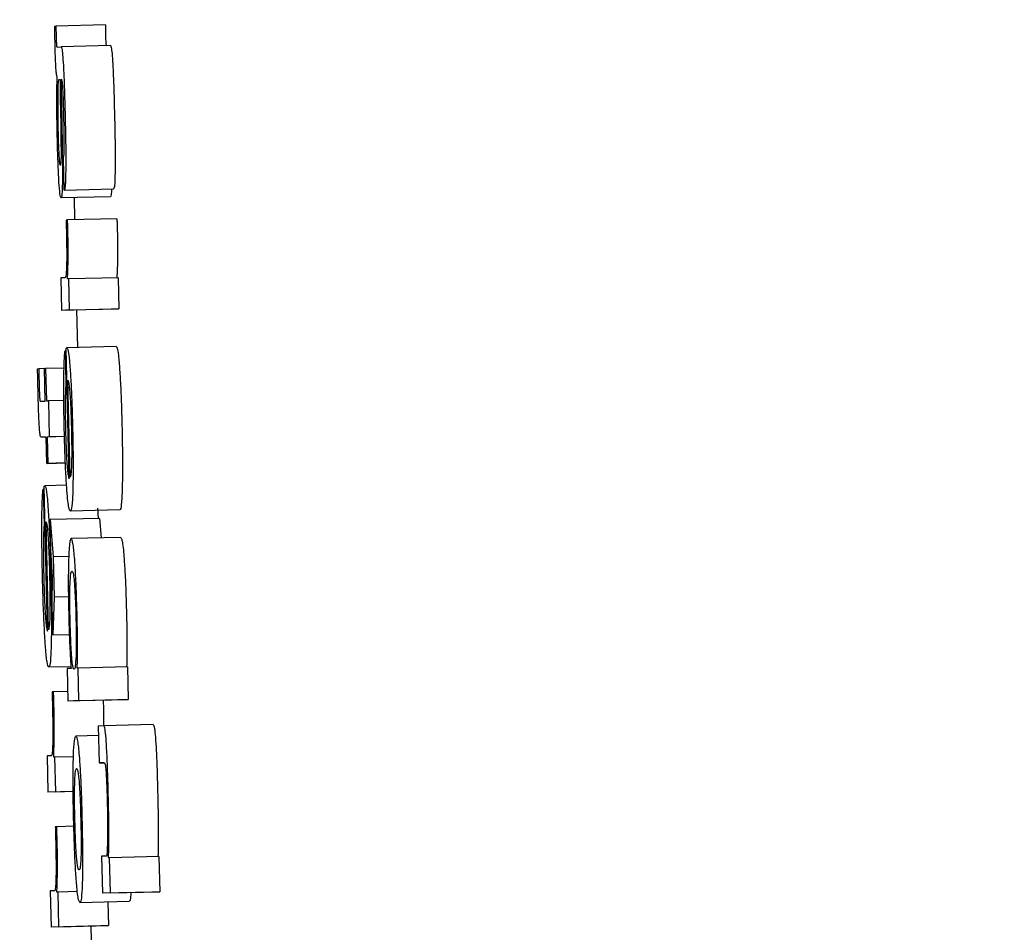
# Model space of a CAD drawing. Header units: inches. Extents: x 170 to 312, y 215 to 248.
# Tile 62 of 256: x 185.4975 to 185.5171, y 223.8542 to 223.8724. Entities that reach past the tile are written whole.
import ezdxf

# ---------------------------------------------------------------- set-up
doc = ezdxf.new("R2010")
doc.units = ezdxf.units.IN
doc.header["$LTSCALE"] = 0.25
doc.header["$MEASUREMENT"] = 0
doc.layers.add('ANNOTATIONS', color=1, linetype='Continuous')
doc.layers.add('MOTOR LH', color=7, linetype='Continuous')
doc.styles.add('ARIAL', font='arial.ttf', dxfattribs={"height": 0.09375})
doc.dimstyles.new('STANDARD$0', dxfattribs={"dimtxt": 0.09375, "dimasz": 0.09375, "dimexe": 0.03125, "dimexo": 0.046875, "dimgap": 0.09, "dimtad": 0, "dimtih": 1, "dimtoh": 1, "dimdec": 4, "dimzin": 0, "dimdsep": 46, "dimtxsty": 'ARIAL', "dimcen": 0.09, "dimadec": 0, "dimazin": 0, "dimtfac": 1, "dimtdec": 4, "dimtofl": 0, "dimtmove": 0, "dimatfit": 1, "dimfxl": 1, "dimtolj": 1, "dimtzin": 0, "dimarcsym": 0})

# ---------------------------------------------------------------- blocks, each defined once
blk = doc.blocks.new('*D90')
at = {"layer": 'ANNOTATIONS', "color": 0, "lineweight": -2, "transparency": 16777216}
for p, q in [((185.289705, 224.436735), (187.135668, 224.436735)), ((187.104418, 224.342985), (187.104418, 222.643354)), ((187.104418, 220.508863), (187.104418, 222.208494)), ((186.373893, 220.415113), (187.135668, 220.415113))]:
    blk.add_line(p, q, dxfattribs=at)
at = {"layer": 'ANNOTATIONS', "color": 0, "transparency": 16777216}
for points in [[(187.088793, 224.342985), (187.120043, 224.342985), (187.104418, 224.436735)], [(187.088793, 220.508863), (187.120043, 220.508863), (187.104418, 220.415113)]]:
    blk.add_solid(points, dxfattribs=at)
at = {"layer": 'defpoints', "color": 0, "transparency": 16777216}
for p in [(185.24283, 224.436735), (186.327018, 220.415113), (187.104418, 220.415113)]:
    blk.add_point(p, dxfattribs=at)
at = {"layer": 'ANNOTATIONS', "color": 0, "transparency": 16777216, "insert": (187.104418, 222.425924), "char_height": 0.09375, "attachment_point": 5, "style": 'ARIAL'}
blk.add_mtext('\\A1;OPENING\\PHEIGHT', dxfattribs=at)
blk = doc.blocks.new('*D91')
at = {"layer": 'ANNOTATIONS', "color": 0, "lineweight": -2, "transparency": 16777216}
for p, q in [((185.289705, 225.272719), (187.790657, 225.272719)), ((187.759407, 225.178969), (187.759407, 223.061346)), ((187.759407, 220.508863), (187.759407, 222.626486)), ((187.294237, 220.415113), (187.790657, 220.415113))]:
    blk.add_line(p, q, dxfattribs=at)
at = {"layer": 'ANNOTATIONS', "color": 0, "transparency": 16777216}
for points in [[(187.743782, 225.178969), (187.775032, 225.178969), (187.759407, 225.272719)], [(187.743782, 220.508863), (187.775032, 220.508863), (187.759407, 220.415113)]]:
    blk.add_solid(points, dxfattribs=at)
at = {"layer": 'defpoints', "color": 0, "transparency": 16777216}
for p in [(185.24283, 225.272719), (187.247362, 220.415113), (187.759407, 220.415113)]:
    blk.add_point(p, dxfattribs=at)
at = {"layer": 'ANNOTATIONS', "color": 0, "transparency": 16777216, "insert": (187.759407, 222.843916), "char_height": 0.09375, "attachment_point": 5, "style": 'ARIAL'}
blk.add_mtext('\\A1;TOTAL\\PHEIGHT', dxfattribs=at)

msp = doc.modelspace()

# ---------------------------------------------------------------- linework, layer by layer
at = {"layer": 'MOTOR LH'}
for p, q in [((185.498236, 223.872268), (185.49826, 223.872269)), ((185.499243, 223.872293), (185.49826, 223.872269)), ((185.499346, 223.87188), (185.498363, 223.871856)), ((185.498283, 223.871852), (185.498363, 223.871856)), ((185.498319, 223.871207), (185.498341, 223.871208)), ((185.498345, 223.87082), (185.498354, 223.870312)), ((185.498367, 223.870858), (185.498376, 223.870326)), ((185.498424, 223.869004), (185.498408, 223.86965)), ((185.498424, 223.869004), (185.499407, 223.869027)), ((185.499345, 223.868873), (185.498361, 223.868849)), ((185.49862, 223.868856), (185.49863, 223.868414)), ((185.49849, 223.86841), (185.498461, 223.868409)), ((185.499473, 223.868434), (185.49849, 223.86841)), ((185.49844, 223.867262), (185.498358, 223.867258)), ((185.498358, 223.867258), (185.498373, 223.866612)), ((185.498515, 223.867239), (185.49849, 223.867237)), ((185.499498, 223.867262), (185.498515, 223.867239)), ((185.49853, 223.866619), (185.498515, 223.867239)), ((185.499498, 223.867262), (185.499513, 223.866643)), ((185.499356, 223.866635), (185.498373, 223.866612)), ((185.49853, 223.866619), (185.498373, 223.866612)), ((185.49853, 223.866619), (185.499513, 223.866643)), ((185.498671, 223.866619), (185.498688, 223.865874)), ((185.499513, 223.866643), (185.499356, 223.866635)), ((185.498461, 223.865807), (185.498443, 223.865806)), ((185.498443, 223.865806), (185.498458, 223.86516)), ((185.498522, 223.863262), (185.49846, 223.865854)), ((185.49946, 223.865892), (185.498476, 223.865868)), ((185.497894, 223.865448), (185.497918, 223.865449)), ((185.49803, 223.865452), (185.497918, 223.865449)), ((185.498029, 223.865455), (185.498054, 223.865456)), ((185.498045, 223.864807), (185.498029, 223.865455)), ((185.49842, 223.865464), (185.498054, 223.865456)), ((185.498054, 223.865456), (185.498069, 223.864809)), ((185.498545, 223.86329), (185.498499, 223.865222)), ((185.498476, 223.86516), (185.498458, 223.86516)), ((185.497949, 223.864803), (185.498045, 223.864807)), ((185.498069, 223.864809), (185.498109, 223.864811)), ((185.498417, 223.864818), (185.498109, 223.864811)), ((185.498109, 223.864811), (185.498126, 223.864092)), ((185.498062, 223.864089), (185.49797, 223.864085)), ((185.498062, 223.864087), (185.49797, 223.864085)), ((185.498075, 223.863565), (185.498062, 223.864089)), ((185.498429, 223.864099), (185.498086, 223.86409)), ((185.498126, 223.864092), (185.498086, 223.86409)), ((185.498086, 223.86409), (185.498099, 223.863566)), ((185.498429, 223.8641), (185.498126, 223.864092)), ((185.498448, 223.863574), (185.498075, 223.863565)), ((185.498099, 223.863566), (185.498075, 223.863565)), ((185.498099, 223.863566), (185.498448, 223.863575)), ((185.498091, 223.860226), (185.498022, 223.863106)), ((185.498471, 223.863132), (185.498038, 223.863122)), ((185.498005, 223.863053), (185.498022, 223.862335)), ((185.498023, 223.863053), (185.498005, 223.863053)), ((185.499088, 223.862672), (185.499099, 223.862472)), ((185.499128, 223.862472), (185.498144, 223.862449)), ((185.49953, 223.862639), (185.498547, 223.862616)), ((185.499128, 223.862472), (185.499159, 223.862085)), ((185.49804, 223.862335), (185.498022, 223.862335)), ((185.498114, 223.860257), (185.498063, 223.862404)), ((185.498144, 223.862449), (185.498205, 223.861706)), ((185.498159, 223.861843), (185.498144, 223.862449)), ((185.499546, 223.862094), (185.498562, 223.862071)), ((185.498193, 223.861301), (185.498159, 223.861843)), ((185.498513, 223.861714), (185.498205, 223.861706)), ((185.498205, 223.861706), (185.498224, 223.860902)), ((185.498185, 223.860765), (185.498193, 223.861301)), ((185.498224, 223.860902), (185.498199, 223.860156)), ((185.498508, 223.860909), (185.498224, 223.860902)), ((185.498199, 223.860156), (185.498185, 223.860765)), ((185.498199, 223.860156), (185.498525, 223.860164)), ((185.498558, 223.859518), (185.498118, 223.859508)), ((185.49856, 223.859485), (185.498483, 223.859482)), ((185.498483, 223.859482), (185.498499, 223.858835)), ((185.498701, 223.859492), (185.498683, 223.859491)), ((185.499684, 223.859515), (185.498701, 223.859492)), ((185.498716, 223.858845), (185.498701, 223.859492)), ((185.499684, 223.859515), (185.4997, 223.858869)), ((185.498211, 223.859021), (185.498183, 223.85902)), ((185.498494, 223.859028), (185.498211, 223.859021)), ((185.499482, 223.858859), (185.498499, 223.858835)), ((185.498716, 223.858845), (185.498499, 223.858835)), ((185.498716, 223.858845), (185.4997, 223.858869)), ((185.4992, 223.858852), (185.499202, 223.85878)), ((185.4997, 223.858869), (185.499482, 223.858859)), ((185.500194, 223.858368), (185.499211, 223.858345)), ((185.499211, 223.858345), (185.499103, 223.858339)), ((185.499103, 223.858339), (185.499121, 223.857604)), ((185.499108, 223.858149), (185.498656, 223.858138)), ((185.498164, 223.857746), (185.498082, 223.857743)), ((185.498082, 223.857743), (185.498099, 223.857024)), ((185.498239, 223.85772), (185.498214, 223.857719)), ((185.498608, 223.857728), (185.498239, 223.85772)), ((185.498256, 223.857031), (185.498239, 223.85772)), ((185.499121, 223.857604), (185.499225, 223.857608)), ((185.499225, 223.857606), (185.499121, 223.857604)), ((185.498602, 223.857036), (185.498099, 223.857024)), ((185.498256, 223.857031), (185.498099, 223.857024)), ((185.498256, 223.857031), (185.498602, 223.85704)), ((185.498276, 223.856336), (185.498247, 223.856335)), ((185.498616, 223.856344), (185.498276, 223.856336)), ((185.499266, 223.855752), (185.499166, 223.855747)), ((185.499166, 223.855747), (185.499183, 223.855011)), ((185.499327, 223.855717), (185.499307, 223.855716)), ((185.50031, 223.85574), (185.499327, 223.855717)), ((185.499344, 223.855019), (185.499327, 223.855717)), ((185.50031, 223.85574), (185.500327, 223.855042)), ((185.498229, 223.85506), (185.498146, 223.855057)), ((185.498146, 223.855057), (185.498164, 223.854338)), ((185.498304, 223.855034), (185.498278, 223.855033)), ((185.498688, 223.855043), (185.498304, 223.855034)), ((185.49832, 223.854346), (185.498304, 223.855034)), ((185.500166, 223.855035), (185.499183, 223.855011)), ((185.499344, 223.855019), (185.500327, 223.855042)), ((185.500327, 223.855042), (185.500166, 223.855035)), ((185.498736, 223.854829), (185.499719, 223.854852)), ((185.499344, 223.855019), (185.499183, 223.855011)), ((185.499292, 223.854842), (185.499303, 223.854369)), ((185.499147, 223.854362), (185.498164, 223.854338)), ((185.49832, 223.854346), (185.498164, 223.854338)), ((185.49832, 223.854346), (185.499303, 223.854369)), ((185.498953, 223.854357), (185.498968, 223.853718)), ((185.499303, 223.854369), (185.499147, 223.854362))]:
    msp.add_line(p, q, dxfattribs=at)
for points, knots in [([(185.49826, 223.872269), (185.49826, 223.872238), (185.49826, 223.872192), (185.498261, 223.872123), (185.498262, 223.872086), (185.498262, 223.872067)], [0, 0, 0, 0, 0.48537, 0.739981, 1, 1, 1, 1]), ([(185.499243, 223.872293), (185.499243, 223.872262), (185.499243, 223.872215), (185.499244, 223.872146), (185.499245, 223.872109), (185.499245, 223.87209)], [0, 0, 0, 0, 0.485366, 0.737882, 1, 1, 1, 1]), ([(185.498243, 223.87184), (185.498242, 223.871899), (185.498239, 223.872043), (185.498237, 223.872184), (185.498236, 223.872268)], [0, 0, 0, 0, 0.409228, 1, 1, 1, 1]), ([(185.499245, 223.87209), (185.499246, 223.87207), (185.499247, 223.872028), (185.499249, 223.871976), (185.499253, 223.87193), (185.499259, 223.871881), (185.499263, 223.871878), (185.499266, 223.871876)], [0, 0, 0, 0, 0.119267, 0.240175, 0.34425, 0.533857, 1, 1, 1, 1]), ([(185.498262, 223.872067), (185.498262, 223.872046), (185.498264, 223.872005), (185.498266, 223.871952), (185.498269, 223.871907), (185.498275, 223.871858), (185.49828, 223.871855), (185.498283, 223.871852)], [0, 0, 0, 0, 0.119263, 0.240202, 0.344269, 0.53387, 1, 1, 1, 1]), ([(185.499346, 223.87188), (185.499352, 223.871871), (185.499362, 223.871855), (185.499379, 223.871692), (185.499395, 223.871437), (185.499412, 223.871025), (185.49942, 223.870692), (185.499425, 223.870491)], [0, 0, 0, 0, 0.216291, 0.369947, 0.524302, 0.712437, 1, 1, 1, 1]), ([(185.498283, 223.871259), (185.498278, 223.871276), (185.498271, 223.871302), (185.49826, 223.871415), (185.498252, 223.871553), (185.498247, 223.871704), (185.498244, 223.871798), (185.498243, 223.87184)], [0, 0, 0, 0, 0.332637, 0.520246, 0.709864, 0.871099, 1, 1, 1, 1]), ([(185.498363, 223.871856), (185.498369, 223.871847), (185.498379, 223.871831), (185.498396, 223.871668), (185.498412, 223.871413), (185.498428, 223.871001), (185.498437, 223.870669), (185.498442, 223.870467)], [0, 0, 0, 0, 0.216291, 0.369923, 0.524114, 0.712231, 1, 1, 1, 1]), ([(185.498287, 223.870015), (185.498284, 223.870176), (185.498277, 223.870497), (185.498277, 223.87093), (185.498281, 223.871148), (185.498283, 223.871259)], [0, 0, 0, 0, 0.3308757, 0.6616077, 1, 1, 1, 1]), ([(185.498305, 223.871089), (185.498306, 223.871117), (185.49831, 223.87119), (185.498316, 223.8712), (185.498319, 223.871207)], [0, 0, 0, 0, 0.377654, 1, 1, 1, 1]), ([(185.498341, 223.871208), (185.498341, 223.871146), (185.498342, 223.871022), (185.498344, 223.870888), (185.498345, 223.87082)], [0, 0, 0, 0, 0.4948065, 1, 1, 1, 1]), ([(185.498365, 223.871099), (185.498365, 223.871077), (185.498364, 223.871036), (185.498365, 223.870954), (185.498366, 223.870894), (185.498367, 223.870858)], [0, 0, 0, 0, 0.298539, 0.589722, 1, 1, 1, 1]), ([(185.498374, 223.871213), (185.498372, 223.871209), (185.498369, 223.871203), (185.498365, 223.871156), (185.498365, 223.871115), (185.498365, 223.871099)], [0, 0, 0, 0, 0.508019, 0.796831, 1, 1, 1, 1]), ([(185.498418, 223.870446), (185.498415, 223.870563), (185.498411, 223.870747), (185.498401, 223.870978), (185.498393, 223.871116), (185.498383, 223.8712), (185.498378, 223.871208), (185.498374, 223.871213)], [0, 0, 0, 0, 0.302355, 0.472645, 0.644813, 0.792935, 1, 1, 1, 1]), ([(185.498301, 223.870711), (185.498301, 223.870813), (185.498301, 223.870958), (185.498304, 223.871059), (185.498305, 223.871089)], [0, 0, 0, 0, 0.709771, 1, 1, 1, 1]), ([(185.498308, 223.870151), (185.498306, 223.870224), (185.498302, 223.870421), (185.498301, 223.870599), (185.498301, 223.870711)], [0, 0, 0, 0, 0.372459, 1, 1, 1, 1]), ([(185.498354, 223.870312), (185.498355, 223.870221), (185.498358, 223.870058), (185.49836, 223.869845), (185.498361, 223.86971), (185.49836, 223.869656), (185.49836, 223.869644)], [0, 0, 0, 0, 0.384702, 0.683416, 0.92645, 1, 1, 1, 1]), ([(185.498376, 223.870326), (185.498379, 223.870162), (185.498385, 223.869832), (185.498388, 223.869523), (185.498389, 223.869366)], [0, 0, 0, 0, 0.494938, 1, 1, 1, 1]), ([(185.498408, 223.86965), (185.498413, 223.869662), (185.49842, 223.869679), (185.498425, 223.869814), (185.498426, 223.869987), (185.498424, 223.870208), (185.49842, 223.870369), (185.498418, 223.870446)], [0, 0, 0, 0, 0.288326, 0.449178, 0.610537, 0.812631, 1, 1, 1, 1]), ([(185.498442, 223.870467), (185.498446, 223.870269), (185.498454, 223.869929), (185.498456, 223.86957), (185.498454, 223.869426), (185.498454, 223.869389)], [0, 0, 0, 0, 0.509293, 0.874856, 1, 1, 1, 1]), ([(185.499425, 223.870491), (185.49943, 223.870293), (185.499437, 223.869953), (185.499439, 223.869593), (185.499438, 223.86945), (185.499437, 223.869413)], [0, 0, 0, 0, 0.50964, 0.875165, 1, 1, 1, 1]), ([(185.498326, 223.869676), (185.498323, 223.869734), (185.498317, 223.86985), (185.498311, 223.870021), (185.498309, 223.870121), (185.498308, 223.870151)], [0, 0, 0, 0, 0.412785, 0.823498, 1, 1, 1, 1]), ([(185.49832, 223.869165), (185.498315, 223.869256), (185.498305, 223.869438), (185.498294, 223.869746), (185.498289, 223.86994), (185.498287, 223.870015)], [0, 0, 0, 0, 0.378372, 0.756121, 1, 1, 1, 1]), ([(185.498347, 223.869496), (185.498344, 223.869502), (185.498338, 223.869513), (185.49833, 223.869598), (185.498327, 223.869658), (185.498326, 223.869676)], [0, 0, 0, 0, 0.502206, 0.845443, 1, 1, 1, 1]), ([(185.49836, 223.869644), (185.498359, 223.869605), (185.498357, 223.869529), (185.498351, 223.869498), (185.498348, 223.869496), (185.498347, 223.869496)], [0, 0, 0, 0, 0.431966, 0.864171, 1, 1, 1, 1]), ([(185.498389, 223.869366), (185.498389, 223.869309), (185.498388, 223.869153), (185.498385, 223.86905), (185.498382, 223.868985)], [0, 0, 0, 0, 0.37186, 1, 1, 1, 1]), ([(185.498454, 223.869389), (185.498452, 223.869303), (185.498449, 223.86913), (185.498437, 223.86902), (185.498428, 223.869009), (185.498424, 223.869004)], [0, 0, 0, 0, 0.352984, 0.7049698, 1, 1, 1, 1]), ([(185.499437, 223.869413), (185.499435, 223.869327), (185.499432, 223.869154), (185.49942, 223.869044), (185.499411, 223.869033), (185.499407, 223.869027)], [0, 0, 0, 0, 0.352937, 0.705011, 1, 1, 1, 1]), ([(185.498361, 223.868849), (185.498354, 223.868861), (185.498341, 223.868882), (185.498326, 223.869078), (185.49832, 223.869165)], [0, 0, 0, 0, 0.560274, 1, 1, 1, 1]), ([(185.498382, 223.868985), (185.49838, 223.868953), (185.498375, 223.868866), (185.498366, 223.868856), (185.498361, 223.868849)], [0, 0, 0, 0, 0.377291, 1, 1, 1, 1]), ([(185.499365, 223.869009), (185.499363, 223.868976), (185.499358, 223.868889), (185.49935, 223.868879), (185.499345, 223.868873)], [0, 0, 0, 0, 0.377353, 1, 1, 1, 1]), ([(185.498461, 223.868409), (185.498462, 223.868386), (185.498463, 223.86834), (185.498465, 223.868266), (185.498467, 223.868215), (185.498467, 223.868187)], [0, 0, 0, 0, 0.309124, 0.619935, 1, 1, 1, 1]), ([(185.498497, 223.868171), (185.498496, 223.868199), (185.498495, 223.868252), (185.498493, 223.868332), (185.498491, 223.868384), (185.49849, 223.86841)], [0, 0, 0, 0, 0.336806, 0.668913, 1, 1, 1, 1]), ([(185.499473, 223.868434), (185.499474, 223.868407), (185.499476, 223.868355), (185.499478, 223.868275), (185.49948, 223.868222), (185.49948, 223.868195)], [0, 0, 0, 0, 0.33697, 0.667106, 1, 1, 1, 1]), ([(185.498467, 223.868187), (185.498469, 223.868083), (185.498474, 223.867874), (185.498474, 223.867606), (185.498471, 223.867491), (185.498469, 223.867438)], [0, 0, 0, 0, 0.349736, 0.702999, 1, 1, 1, 1]), ([(185.49849, 223.867237), (185.498495, 223.867361), (185.498502, 223.86753), (185.498503, 223.867892), (185.498499, 223.868076), (185.498497, 223.868171)], [0, 0, 0, 0, 0.564955, 0.776262, 1, 1, 1, 1]), ([(185.49948, 223.868195), (185.499482, 223.868112), (185.499485, 223.867947), (185.499486, 223.86768), (185.499481, 223.867448), (185.499475, 223.86732), (185.499473, 223.867261)], [0, 0, 0, 0, 0.19434, 0.388408, 0.714024, 1, 1, 1, 1]), ([(185.498469, 223.867438), (185.498467, 223.867399), (185.49846, 223.86727), (185.498448, 223.867265), (185.49844, 223.867262)], [0, 0, 0, 0, 0.302241, 1, 1, 1, 1]), ([(185.498416, 223.86526), (185.498418, 223.865352), (185.498421, 223.865576), (185.498432, 223.865739), (185.49844, 223.865792), (185.498443, 223.865806)], [0, 0, 0, 0, 0.336396, 0.820015, 1, 1, 1, 1]), ([(185.49846, 223.865854), (185.498463, 223.865858), (185.498468, 223.865864), (185.498474, 223.865867), (185.498476, 223.865868)], [0, 0, 0, 0, 0.499963, 1, 1, 1, 1]), ([(185.498476, 223.865868), (185.498483, 223.865863), (185.498499, 223.865847), (185.498521, 223.865695), (185.498537, 223.865495), (185.498541, 223.865442)], [0, 0, 0, 0, 0.305637, 0.818124, 1, 1, 1, 1]), ([(185.49946, 223.865892), (185.499466, 223.865886), (185.499482, 223.86587), (185.499505, 223.865718), (185.49952, 223.865518), (185.499525, 223.865466)], [0, 0, 0, 0, 0.305671, 0.818267, 1, 1, 1, 1]), ([(185.497905, 223.864928), (185.497903, 223.865005), (185.497899, 223.865179), (185.497896, 223.865351), (185.497894, 223.865448)], [0, 0, 0, 0, 0.43972, 1, 1, 1, 1]), ([(185.497918, 223.865449), (185.497919, 223.865406), (185.49792, 223.865318), (185.497922, 223.865229), (185.497923, 223.865184)], [0, 0, 0, 0, 0.497499, 1, 1, 1, 1]), ([(185.498541, 223.865442), (185.498549, 223.865334), (185.498563, 223.865117), (185.49858, 223.864697), (185.498587, 223.864417), (185.49859, 223.864296)], [0, 0, 0, 0, 0.361358, 0.724393, 1, 1, 1, 1]), ([(185.499525, 223.865466), (185.499532, 223.865358), (185.499546, 223.86514), (185.499563, 223.86472), (185.49957, 223.864441), (185.499573, 223.86432)], [0, 0, 0, 0, 0.361639, 0.724721, 1, 1, 1, 1]), ([(185.498426, 223.864228), (185.498423, 223.864348), (185.498417, 223.86463), (185.498414, 223.864989), (185.498416, 223.865188), (185.498416, 223.86526)], [0, 0, 0, 0, 0.319314, 0.752652, 1, 1, 1, 1]), ([(185.498499, 223.865222), (185.49851, 223.865181), (185.498524, 223.865126), (185.498545, 223.864865), (185.498556, 223.864634), (185.498563, 223.864427), (185.498566, 223.864311), (185.498566, 223.864278)], [0, 0, 0, 0, 0.451299, 0.61923, 0.788384, 0.94057, 1, 1, 1, 1]), ([(185.497923, 223.865184), (185.497924, 223.865148), (185.497926, 223.865066), (185.49793, 223.864965), (185.497932, 223.864913), (185.497933, 223.864898)], [0, 0, 0, 0, 0.356265, 0.808542, 1, 1, 1, 1]), ([(185.498458, 223.86516), (185.498455, 223.86512), (185.49845, 223.86504), (185.498446, 223.86492), (185.498444, 223.86486)], [0, 0, 0, 0, 0.496017, 1, 1, 1, 1]), ([(185.497918, 223.864494), (185.497916, 223.864563), (185.497911, 223.864704), (185.497907, 223.864853), (185.497905, 223.864928)], [0, 0, 0, 0, 0.4902, 1, 1, 1, 1]), ([(185.497933, 223.864898), (185.497934, 223.864882), (185.497937, 223.864842), (185.497943, 223.864808), (185.497947, 223.864805), (185.497949, 223.864803)], [0, 0, 0, 0, 0.19143, 0.490608, 1, 1, 1, 1]), ([(185.498444, 223.86486), (185.498444, 223.864819), (185.498443, 223.864735), (185.498444, 223.864632), (185.498444, 223.86458)], [0, 0, 0, 0, 0.48934, 1, 1, 1, 1]), ([(185.497936, 223.864191), (185.497933, 223.864231), (185.497927, 223.864308), (185.497921, 223.864433), (185.497918, 223.864494)], [0, 0, 0, 0, 0.514014, 1, 1, 1, 1]), ([(185.498444, 223.86458), (185.498444, 223.86455), (185.498445, 223.864491), (185.498447, 223.864377), (185.498449, 223.864292), (185.49845, 223.864239)], [0, 0, 0, 0, 0.2731517, 0.5458947, 1, 1, 1, 1]), ([(185.49845, 223.864239), (185.498452, 223.864172), (185.498456, 223.864011), (185.498462, 223.863863), (185.498465, 223.863777)], [0, 0, 0, 0, 0.415279, 1, 1, 1, 1]), ([(185.498566, 223.864278), (185.498569, 223.864171), (185.498573, 223.863955), (185.498574, 223.863744), (185.498572, 223.863652), (185.498572, 223.863638)], [0, 0, 0, 0, 0.457863, 0.919142, 1, 1, 1, 1]), ([(185.49859, 223.864296), (185.498594, 223.864122), (185.498601, 223.863771), (185.498602, 223.863355), (185.498598, 223.863161), (185.498597, 223.863086)], [0, 0, 0, 0, 0.3773478, 0.75693, 1, 1, 1, 1]), ([(185.499573, 223.86432), (185.499577, 223.864145), (185.499584, 223.863795), (185.499585, 223.863378), (185.499581, 223.863185), (185.49958, 223.863109)], [0, 0, 0, 0, 0.377559, 0.757026, 1, 1, 1, 1]), ([(185.49797, 223.864085), (185.497966, 223.864087), (185.497959, 223.864089), (185.497948, 223.864108), (185.49794, 223.864163), (185.497936, 223.864191)], [0, 0, 0, 0, 0.390999, 0.691603, 1, 1, 1, 1]), ([(185.498476, 223.86305), (185.498469, 223.863158), (185.498454, 223.863376), (185.498437, 223.863807), (185.498429, 223.864098), (185.498426, 223.864228)], [0, 0, 0, 0, 0.355021, 0.711582, 1, 1, 1, 1]), ([(185.498465, 223.863777), (185.498468, 223.863719), (185.498475, 223.863582), (185.498483, 223.863491), (185.498487, 223.863439)], [0, 0, 0, 0, 0.423563, 1, 1, 1, 1]), ([(185.498572, 223.863638), (185.498571, 223.863585), (185.498567, 223.863427), (185.498556, 223.863341), (185.498548, 223.863302), (185.498545, 223.86329)], [0, 0, 0, 0, 0.261429, 0.769951, 1, 1, 1, 1]), ([(185.498487, 223.863439), (185.498492, 223.863398), (185.498504, 223.863298), (185.498515, 223.863275), (185.498522, 223.863262)], [0, 0, 0, 0, 0.400742, 1, 1, 1, 1]), ([(185.498022, 223.863106), (185.498024, 223.86311), (185.49803, 223.863117), (185.498035, 223.86312), (185.498038, 223.863122)], [0, 0, 0, 0, 0.499984, 1, 1, 1, 1]), ([(185.498038, 223.863122), (185.498044, 223.863115), (185.49806, 223.863099), (185.498083, 223.862935), (185.498099, 223.86272), (185.498104, 223.862648)], [0, 0, 0, 0, 0.3014937, 0.7676036, 1, 1, 1, 1]), ([(185.498597, 223.863086), (185.498594, 223.863001), (185.498587, 223.862775), (185.498569, 223.862637), (185.498553, 223.862622), (185.498547, 223.862616)], [0, 0, 0, 0, 0.266214, 0.712075, 1, 1, 1, 1]), ([(185.49958, 223.863109), (185.499577, 223.863025), (185.49957, 223.862799), (185.499552, 223.86266), (185.499536, 223.862645), (185.49953, 223.862639)], [0, 0, 0, 0, 0.266225, 0.712062, 1, 1, 1, 1]), ([(185.49798, 223.862446), (185.497981, 223.862543), (185.497983, 223.862775), (185.497993, 223.862969), (185.498002, 223.863032), (185.498005, 223.863053)], [0, 0, 0, 0, 0.32508, 0.780254, 1, 1, 1, 1]), ([(185.498547, 223.862616), (185.49854, 223.862622), (185.498521, 223.862638), (185.498496, 223.862797), (185.49848, 223.863005), (185.498476, 223.86305)], [0, 0, 0, 0, 0.3380479, 0.857445, 1, 1, 1, 1]), ([(185.498104, 223.862648), (185.498112, 223.862522), (185.498128, 223.862268), (185.498145, 223.861804), (185.498153, 223.861502), (185.498156, 223.861375)], [0, 0, 0, 0, 0.365646, 0.73161, 1, 1, 1, 1]), ([(185.497992, 223.8613), (185.497989, 223.861434), (185.497982, 223.861761), (185.497978, 223.862157), (185.497979, 223.86238), (185.49798, 223.862446)], [0, 0, 0, 0, 0.3266874, 0.7983862, 1, 1, 1, 1]), ([(185.498022, 223.862335), (185.498019, 223.86229), (185.498014, 223.8622), (185.498011, 223.862068), (185.498009, 223.862002)], [0, 0, 0, 0, 0.495694, 1, 1, 1, 1]), ([(185.498063, 223.862404), (185.498071, 223.86237), (185.498084, 223.862317), (185.498103, 223.862102), (185.498117, 223.86185), (185.498127, 223.861585), (185.498131, 223.861422), (185.498132, 223.861355)], [0, 0, 0, 0, 0.3363816, 0.5262047, 0.7178095, 0.8828922, 1, 1, 1, 1]), ([(185.499546, 223.862094), (185.499553, 223.862087), (185.499572, 223.862071), (185.499597, 223.861916), (185.499612, 223.861719), (185.499615, 223.861679)], [0, 0, 0, 0, 0.361245, 0.872514, 1, 1, 1, 1]), ([(185.498009, 223.862002), (185.498009, 223.861962), (185.498008, 223.861867), (185.498009, 223.861755), (185.498009, 223.86169)], [0, 0, 0, 0, 0.424977, 1, 1, 1, 1]), ([(185.498562, 223.862071), (185.498555, 223.862063), (185.498536, 223.862045), (185.498519, 223.861881), (185.498512, 223.861677), (185.498511, 223.86164)], [0, 0, 0, 0, 0.346507, 0.882269, 1, 1, 1, 1]), ([(185.498632, 223.861656), (185.498622, 223.861766), (185.498597, 223.86204), (185.498575, 223.862059), (185.498562, 223.862071)], [0, 0, 0, 0, 0.40243, 1, 1, 1, 1]), ([(185.498009, 223.86169), (185.49801, 223.861657), (185.49801, 223.86159), (185.498012, 223.861464), (185.498015, 223.86137), (185.498016, 223.861312)], [0, 0, 0, 0, 0.273905, 0.548021, 1, 1, 1, 1]), ([(185.498511, 223.86164), (185.498508, 223.861534), (185.498504, 223.86132), (185.498506, 223.860905), (185.498512, 223.860631), (185.498515, 223.860521)], [0, 0, 0, 0, 0.372642, 0.747963, 1, 1, 1, 1]), ([(185.49868, 223.860539), (185.498676, 223.8607), (185.498667, 223.861024), (185.498649, 223.861411), (185.498637, 223.861586), (185.498632, 223.861656)], [0, 0, 0, 0, 0.373474, 0.749893, 1, 1, 1, 1]), ([(185.499615, 223.861679), (185.499622, 223.861576), (185.499637, 223.861367), (185.499653, 223.860958), (185.49966, 223.860683), (185.499664, 223.860563)], [0, 0, 0, 0, 0.359056, 0.720077, 1, 1, 1, 1]), ([(185.498045, 223.85999), (185.498038, 223.860117), (185.498022, 223.860371), (185.498004, 223.860847), (185.497996, 223.861161), (185.497992, 223.8613)], [0, 0, 0, 0, 0.358539, 0.716998, 1, 1, 1, 1]), ([(185.498016, 223.861312), (185.498018, 223.86124), (185.498022, 223.861062), (185.498029, 223.860897), (185.498033, 223.860799)], [0, 0, 0, 0, 0.406432, 1, 1, 1, 1]), ([(185.498132, 223.861355), (185.498135, 223.861223), (185.498141, 223.860963), (185.49814, 223.86075), (185.49814, 223.860644)], [0, 0, 0, 0, 0.50528, 1, 1, 1, 1]), ([(185.498156, 223.861375), (185.498161, 223.861164), (185.498169, 223.860743), (185.49817, 223.86029), (185.498167, 223.860086), (185.498166, 223.86003)], [0, 0, 0, 0, 0.417721, 0.838408, 1, 1, 1, 1]), ([(185.49854, 223.861166), (185.498545, 223.861247), (185.498555, 223.861409), (185.49857, 223.861419), (185.498577, 223.861424)], [0, 0, 0, 0, 0.504166, 1, 1, 1, 1]), ([(185.498577, 223.861424), (185.498587, 223.861415), (185.498602, 223.861401), (185.498623, 223.861233), (185.498638, 223.861027), (185.49865, 223.860746), (185.498656, 223.860553), (185.498658, 223.860457)], [0, 0, 0, 0, 0.373655, 0.541569, 0.711443, 0.856881, 1, 1, 1, 1]), ([(185.498541, 223.860438), (185.498539, 223.860535), (185.498535, 223.860729), (185.498534, 223.860993), (185.498538, 223.861108), (185.49854, 223.861166)], [0, 0, 0, 0, 0.330788, 0.663879, 1, 1, 1, 1]), ([(185.498033, 223.860799), (185.498036, 223.860739), (185.498043, 223.86059), (185.498051, 223.860485), (185.498056, 223.860422)], [0, 0, 0, 0, 0.396496, 1, 1, 1, 1]), ([(185.49814, 223.860644), (185.498139, 223.860578), (185.498135, 223.860402), (185.498124, 223.860309), (185.498116, 223.860268), (185.498114, 223.860257)], [0, 0, 0, 0, 0.298461, 0.802755, 1, 1, 1, 1]), ([(185.498515, 223.860521), (185.498517, 223.860448), (185.498521, 223.860269), (185.498527, 223.860098), (185.498531, 223.859996)], [0, 0, 0, 0, 0.408397, 1, 1, 1, 1]), ([(185.498689, 223.860003), (185.498688, 223.860075), (185.498687, 223.860247), (185.498683, 223.860432), (185.49868, 223.860539)], [0, 0, 0, 0, 0.420747, 1, 1, 1, 1]), ([(185.499664, 223.860563), (185.499665, 223.860485), (185.49967, 223.860301), (185.499671, 223.860127), (185.499672, 223.860027)], [0, 0, 0, 0, 0.419643, 1, 1, 1, 1]), ([(185.498056, 223.860422), (185.49806, 223.860378), (185.498073, 223.860267), (185.498084, 223.860241), (185.498091, 223.860226)], [0, 0, 0, 0, 0.3966899, 1, 1, 1, 1]), ([(185.498574, 223.859704), (185.49857, 223.859768), (185.498561, 223.859885), (185.49855, 223.860137), (185.498544, 223.860326), (185.498541, 223.860426), (185.498541, 223.860438)], [0, 0, 0, 0, 0.3541299, 0.6559485, 0.9570356, 1, 1, 1, 1]), ([(185.498658, 223.860457), (185.49866, 223.860365), (185.498664, 223.860181), (185.498664, 223.859916), (185.498661, 223.859795), (185.498659, 223.859729)], [0, 0, 0, 0, 0.312027, 0.625545, 1, 1, 1, 1]), ([(185.498118, 223.859508), (185.498106, 223.859525), (185.498086, 223.859554), (185.49806, 223.859794), (185.498048, 223.859959), (185.498045, 223.85999)], [0, 0, 0, 0, 0.5244564, 0.9098094, 1, 1, 1, 1]), ([(185.498166, 223.86003), (185.498164, 223.859934), (185.498157, 223.859696), (185.49814, 223.859533), (185.498124, 223.859516), (185.498118, 223.859508)], [0, 0, 0, 0, 0.276487, 0.69217, 1, 1, 1, 1]), ([(185.498531, 223.859996), (185.498535, 223.859917), (185.498543, 223.859718), (185.498554, 223.859573), (185.49856, 223.859485)], [0, 0, 0, 0, 0.39874, 1, 1, 1, 1]), ([(185.498683, 223.859491), (185.498685, 223.859563), (185.498688, 223.85971), (185.498689, 223.859904), (185.498689, 223.860003)], [0, 0, 0, 0, 0.491995, 1, 1, 1, 1]), ([(185.499672, 223.860027), (185.499672, 223.859941), (185.499672, 223.859744), (185.499668, 223.859598), (185.499666, 223.859515)], [0, 0, 0, 0, 0.43632, 1, 1, 1, 1]), ([(185.498659, 223.859729), (185.498654, 223.859654), (185.498644, 223.859486), (185.498629, 223.859476), (185.49862, 223.859471)], [0, 0, 0, 0, 0.444939, 1, 1, 1, 1]), ([(185.49862, 223.859471), (185.498614, 223.859476), (185.498604, 223.859484), (185.498589, 223.859556), (185.498579, 223.859654), (185.498574, 223.859704)], [0, 0, 0, 0, 0.412175, 0.700285, 1, 1, 1, 1]), ([(185.498183, 223.85902), (185.498183, 223.858995), (185.498185, 223.858944), (185.498187, 223.858862), (185.498188, 223.858805), (185.498189, 223.858774)], [0, 0, 0, 0, 0.310256, 0.620165, 1, 1, 1, 1]), ([(185.498219, 223.858756), (185.498217, 223.858833), (185.498214, 223.858922), (185.498212, 223.859009), (185.498211, 223.859021)], [0, 0, 0, 0, 0.862335, 1, 1, 1, 1]), ([(185.498189, 223.858774), (185.498192, 223.858648), (185.498196, 223.858421), (185.498198, 223.858128), (185.498195, 223.858002), (185.498193, 223.857942)], [0, 0, 0, 0, 0.390895, 0.706395, 1, 1, 1, 1]), ([(185.498214, 223.857719), (185.498218, 223.857829), (185.498224, 223.858002), (185.498226, 223.858354), (185.498223, 223.858601), (185.49822, 223.858736), (185.498219, 223.858756)], [0, 0, 0, 0, 0.447221, 0.699787, 0.954779, 1, 1, 1, 1]), ([(185.499202, 223.85878), (185.499204, 223.858677), (185.499208, 223.858521), (185.499208, 223.85839), (185.499208, 223.858345)], [0, 0, 0, 0, 0.6550002, 1, 1, 1, 1]), ([(185.500194, 223.858368), (185.500203, 223.858357), (185.500217, 223.858339), (185.500239, 223.858135), (185.500256, 223.857865), (185.500272, 223.857483), (185.50028, 223.857201), (185.500284, 223.857032)], [0, 0, 0, 0, 0.294641, 0.4626, 0.631828, 0.780672, 1, 1, 1, 1]), ([(185.499301, 223.857009), (185.499296, 223.857177), (185.499289, 223.857467), (185.499273, 223.857848), (185.499255, 223.858123), (185.499233, 223.858317), (185.499219, 223.858334), (185.499211, 223.858345)], [0, 0, 0, 0, 0.219101, 0.377946, 0.537675, 0.720472, 1, 1, 1, 1]), ([(185.498606, 223.857678), (185.498608, 223.85776), (185.498616, 223.857986), (185.498635, 223.858118), (185.49865, 223.858133), (185.498656, 223.858138)], [0, 0, 0, 0, 0.264152, 0.7266529, 1, 1, 1, 1]), ([(185.498656, 223.858138), (185.498668, 223.858125), (185.49869, 223.858101), (185.498715, 223.857824), (185.498726, 223.857703)], [0, 0, 0, 0, 0.564766, 1, 1, 1, 1]), ([(185.498193, 223.857942), (185.498191, 223.857896), (185.498184, 223.857755), (185.498172, 223.85775), (185.498164, 223.857746)], [0, 0, 0, 0, 0.3238585, 1, 1, 1, 1]), ([(185.498612, 223.856481), (185.498608, 223.856654), (185.498601, 223.856999), (185.4986, 223.857413), (185.498604, 223.857603), (185.498606, 223.857678)], [0, 0, 0, 0, 0.374074, 0.750784, 1, 1, 1, 1]), ([(185.498726, 223.857703), (185.498733, 223.857596), (185.498748, 223.857382), (185.498766, 223.856941), (185.498774, 223.856635), (185.498777, 223.856489)], [0, 0, 0, 0, 0.341465, 0.684202, 1, 1, 1, 1]), ([(185.499225, 223.857608), (185.49923, 223.857601), (185.49924, 223.857591), (185.499254, 223.857468), (185.499264, 223.857303), (185.499274, 223.857077), (185.499278, 223.856916), (185.49928, 223.856824)], [0, 0, 0, 0, 0.308051, 0.481246, 0.655918, 0.804851, 1, 1, 1, 1]), ([(185.498633, 223.857207), (185.498636, 223.857274), (185.498645, 223.857461), (185.49866, 223.857488), (185.498671, 223.857491), (185.498672, 223.857492)], [0, 0, 0, 0, 0.333412, 0.921906, 1, 1, 1, 1]), ([(185.498672, 223.857492), (185.498678, 223.857486), (185.498692, 223.857474), (185.498709, 223.857365), (185.498719, 223.857244), (185.498721, 223.857228)], [0, 0, 0, 0, 0.408898, 0.922158, 1, 1, 1, 1]), ([(185.498636, 223.856482), (185.498634, 223.856581), (185.49863, 223.856778), (185.498629, 223.857032), (185.498632, 223.857151), (185.498633, 223.857207)], [0, 0, 0, 0, 0.347686, 0.697223, 1, 1, 1, 1]), ([(185.498721, 223.857228), (185.498725, 223.857165), (185.498734, 223.85704), (185.498746, 223.856769), (185.498751, 223.856577), (185.498753, 223.856484)], [0, 0, 0, 0, 0.3392216, 0.6797349, 1, 1, 1, 1]), ([(185.499311, 223.856366), (185.499311, 223.856449), (185.499309, 223.856655), (185.499304, 223.856877), (185.499301, 223.857009)], [0, 0, 0, 0, 0.402664, 1, 1, 1, 1]), ([(185.500284, 223.857032), (185.500286, 223.856944), (185.500291, 223.856723), (185.500293, 223.856514), (185.500295, 223.856389)], [0, 0, 0, 0, 0.401419, 1, 1, 1, 1]), ([(185.49928, 223.856824), (185.499283, 223.856716), (185.499287, 223.8565), (185.499287, 223.856237), (185.499285, 223.856102), (185.499285, 223.856044)], [0, 0, 0, 0, 0.3640235, 0.7275111, 1, 1, 1, 1]), ([(185.498663, 223.855283), (185.498655, 223.855399), (185.49864, 223.855631), (185.498622, 223.856072), (185.498615, 223.856361), (185.498612, 223.856481)], [0, 0, 0, 0, 0.3680332, 0.7377976, 1, 1, 1, 1]), ([(185.498668, 223.855755), (185.498663, 223.855826), (185.498653, 223.85597), (185.498642, 223.856241), (185.498638, 223.856416), (185.498636, 223.856482)], [0, 0, 0, 0, 0.381763, 0.767213, 1, 1, 1, 1]), ([(185.498753, 223.856484), (185.498756, 223.856352), (185.498761, 223.85613), (185.498761, 223.855862), (185.498756, 223.85566), (185.498742, 223.855498), (185.498728, 223.855484), (185.498719, 223.855475)], [0, 0, 0, 0, 0.191519, 0.321499, 0.451094, 0.660054, 1, 1, 1, 1]), ([(185.498777, 223.856489), (185.498781, 223.856306), (185.498789, 223.85594), (185.49879, 223.855524), (185.498786, 223.855341), (185.498785, 223.855278)], [0, 0, 0, 0, 0.395828, 0.794657, 1, 1, 1, 1]), ([(185.498247, 223.856335), (185.498248, 223.856309), (185.498249, 223.856258), (185.498251, 223.856176), (185.498253, 223.856119), (185.498253, 223.856088)], [0, 0, 0, 0, 0.310254, 0.620165, 1, 1, 1, 1]), ([(185.498283, 223.85607), (185.498281, 223.856147), (185.498279, 223.856236), (185.498276, 223.856324), (185.498276, 223.856336)], [0, 0, 0, 0, 0.862607, 1, 1, 1, 1]), ([(185.499307, 223.855716), (185.499309, 223.855812), (185.499312, 223.856007), (185.499311, 223.856245), (185.499311, 223.856366)], [0, 0, 0, 0, 0.493971, 1, 1, 1, 1]), ([(185.500295, 223.856389), (185.500295, 223.856257), (185.500295, 223.856019), (185.500292, 223.855825), (185.50029, 223.855739)], [0, 0, 0, 0, 0.557524, 1, 1, 1, 1]), ([(185.498253, 223.856088), (185.498256, 223.855962), (185.498261, 223.855735), (185.498262, 223.855442), (185.498259, 223.855317), (185.498258, 223.855256)], [0, 0, 0, 0, 0.390901, 0.70639, 1, 1, 1, 1]), ([(185.498278, 223.855033), (185.498282, 223.855143), (185.498289, 223.855316), (185.49829, 223.855668), (185.498287, 223.855915), (185.498284, 223.85605), (185.498283, 223.85607)], [0, 0, 0, 0, 0.447233, 0.699784, 0.954779, 1, 1, 1, 1]), ([(185.499285, 223.856044), (185.499283, 223.855961), (185.499279, 223.855821), (185.499271, 223.855756), (185.499267, 223.855753), (185.499266, 223.855752)], [0, 0, 0, 0, 0.5373445, 0.9121943, 1, 1, 1, 1]), ([(185.498719, 223.855475), (185.498713, 223.85548), (185.498699, 223.85549), (185.498681, 223.855593), (185.49867, 223.855732), (185.498668, 223.855755)], [0, 0, 0, 0, 0.374949, 0.89716, 1, 1, 1, 1]), ([(185.498258, 223.855256), (185.498255, 223.85521), (185.498249, 223.85507), (185.498237, 223.855064), (185.498229, 223.85506)], [0, 0, 0, 0, 0.323705, 1, 1, 1, 1]), ([(185.498736, 223.854829), (185.498729, 223.854835), (185.49871, 223.854852), (185.498684, 223.855014), (185.498667, 223.855232), (185.498663, 223.855283)], [0, 0, 0, 0, 0.332348, 0.844672, 1, 1, 1, 1]), ([(185.498785, 223.855278), (185.498782, 223.855196), (185.498775, 223.854975), (185.498757, 223.854847), (185.498742, 223.854834), (185.498736, 223.854829)], [0, 0, 0, 0, 0.271119, 0.727283, 1, 1, 1, 1]), ([(185.499753, 223.855025), (185.499748, 223.854966), (185.499738, 223.854859), (185.499725, 223.854855), (185.499719, 223.854852)], [0, 0, 0, 0, 0.557961, 1, 1, 1, 1])]:
    msp.add_open_spline(points, degree=3, knots=knots, dxfattribs=at)

# ---------------------------------------------------------------- dimensions: what is measured, and where the dimension line sits
at = {"layer": 'ANNOTATIONS'}
for base, p1, p2, text, picture, middle in [((187.759407, 220.415113), (185.24283, 225.272719), (187.247362, 220.415113), 'TOTAL\\PHEIGHT', '*D91', (187.759407, 222.843916)), ((187.104418, 220.415113), (185.24283, 224.436735), (186.327018, 220.415113), 'OPENING\\PHEIGHT', '*D90', (187.104418, 222.425924))]:
    dim = msp.add_linear_dim(base=base, p1=p1, p2=p2, angle=90, text=text, dimstyle='STANDARD$0', dxfattribs=at)
    dim.commit()
    dim.dimension.update_dxf_attribs({"geometry": picture, "text_midpoint": middle})

doc.saveas('drawing.dxf')
